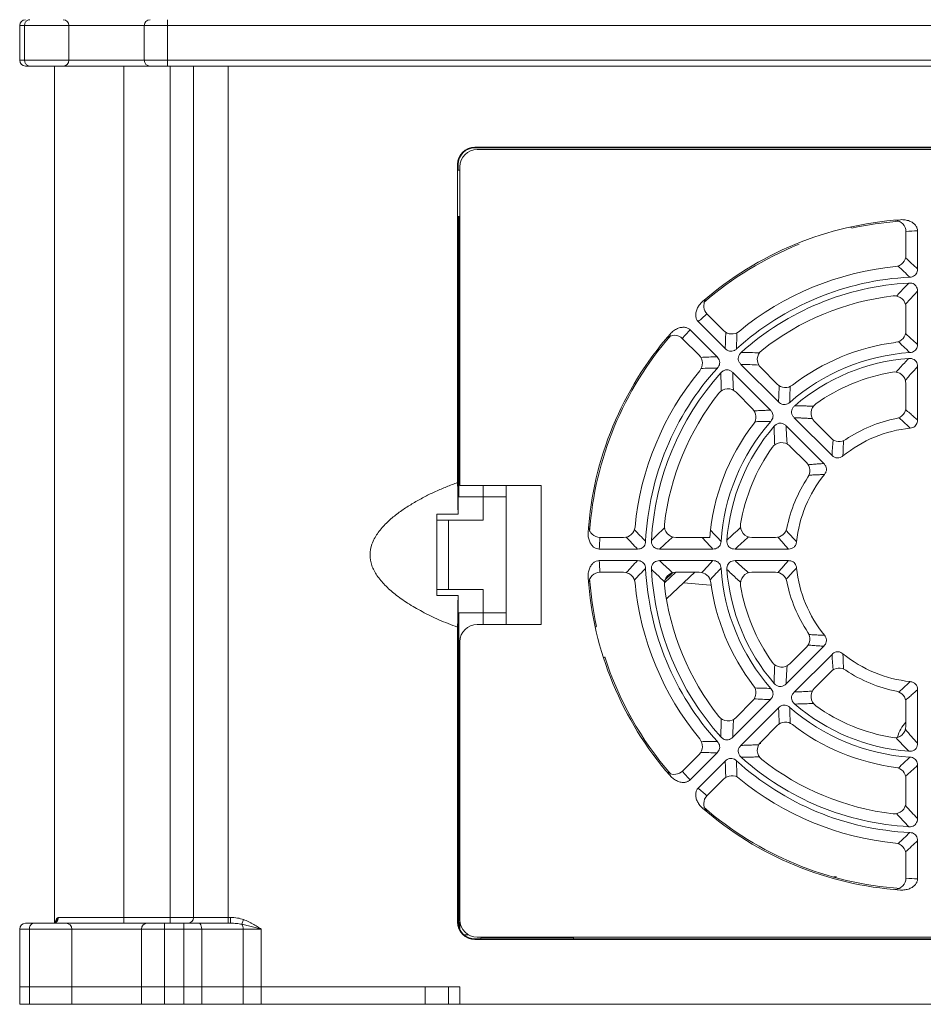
# Model space of a CAD drawing. Header units: millimetres. Extents: x -473 to 23648, y -382 to 1866.
# Tile 82 of 256: x 2485 to 2563, y 351 to 436. Entities that reach past the tile are written whole.
import ezdxf

# ---------------------------------------------------------------- set-up
doc = ezdxf.new("R2010")
doc.units = ezdxf.units.MM
doc.header["$LTSCALE"] = 80
doc.layers.get('0').update_dxf_attribs({"linetype": 'CONTINUOUS'})
for name, color, linetype in [('02___PRT_ALL_AXES', 7, 'CONTINUOUS'), ('08_ALL_DRAFTS', 7, 'CONTINUOUS'), ('09_ALL_ROUNDS', 7, 'CONTINUOUS')]:
    doc.layers.add(name, color=color, linetype=linetype)

msp = doc.modelspace()

# ---------------------------------------------------------------- linework, layer by layer
at = {"color": 0, "linetype": 'Continuous', "lineweight": 0}
for p, q in [((2484.913, 435.466), (2630.913, 435.466)), ((2484.913, 435.466), (2484.913, 432.466)), ((2485.329, 432.466), (2485.329, 435.466)), ((2489.163, 432.466), (2489.163, 435.466)), ((2495.663, 435.466), (2495.663, 432.466)), ((2497.663, 431.966), (2497.663, 435.966)), ((2630.913, 432.466), (2484.913, 432.466)), ((2630.413, 431.966), (2485.413, 431.966)), ((2487.913, 357.966), (2487.913, 431.966)), ((2493.913, 357.966), (2493.913, 431.966)), ((2497.913, 357.966), (2497.913, 431.966)), ((2499.913, 431.966), (2499.913, 358.466)), ((2502.913, 431.966), (2502.913, 357.966)), ((2524.413, 424.766), (2596.413, 424.766)), ((2522.913, 395.766), (2522.913, 423.266)), ((2522.833, 394.766), (2522.833, 418.966)), ((2561.383, 415.372), (2561.353, 415.37)), ((2529.913, 395.766), (2522.913, 395.766)), ((2524.913, 392.766), (2524.913, 395.766)), ((2526.913, 383.766), (2526.913, 395.766)), ((2529.913, 383.766), (2529.913, 395.766)), ((2522.761, 394.766), (2526.913, 394.766)), ((2524.913, 392.766), (2520.913, 392.766)), ((2521.913, 392.766), (2521.913, 386.766)), ((2537.437, 388.17), (2537.437, 388.14)), ((2540.566, 387.352), (2541.537, 388.264)), ((2541.277, 388.225), (2540.632, 387.619)), ((2540.78, 386.009), (2543.183, 388.266)), ((2520.913, 386.766), (2524.913, 386.766)), ((2524.913, 383.766), (2524.913, 386.766)), ((2542.22, 387.362), (2544.541, 387.141)), ((2526.913, 384.766), (2522.76, 384.766)), ((2522.833, 357.621), (2522.833, 384.766)), ((2529.913, 383.766), (2524.413, 383.766)), ((2522.913, 358.266), (2522.913, 382.266)), ((2548.902, 373.468), (2548.739, 373.434)), ((2555.413, 361.966), (2555.175, 361.966)), ((2503.107, 357.966), (2485.413, 357.966)), ((2487.978, 358.029), (2487.789, 357.966)), ((2487.979, 358.03), (2487.977, 358.029)), ((2488.013, 358.061), (2487.979, 358.03)), ((2503.107, 358.466), (2488.26, 358.466)), ((2497.413, 350.966), (2497.413, 357.966)), ((2499.082, 350.966), (2499.082, 357.966)), ((2503.107, 358.466), (2503.107, 357.966)), ((2504.244, 358.278), (2504.093, 357.872)), ((2522.913, 357.423), (2522.913, 358.066)), ((2505.744, 357.466), (2484.913, 357.466)), ((2484.913, 350.966), (2484.913, 357.466)), ((2485.746, 350.966), (2485.746, 357.466)), ((2489.413, 350.966), (2489.413, 357.466)), ((2495.413, 357.466), (2495.413, 350.966)), ((2500.625, 350.966), (2500.625, 357.466)), ((2504.2, 350.966), (2504.2, 357.466)), ((2505.744, 350.966), (2505.744, 357.466)), ((2523.665, 356.966), (2523.267, 356.966)), ((2596.413, 356.766), (2524.413, 356.766)), ((2532.713, 356.716), (2530.913, 356.716)), ((2484.913, 352.466), (2519.913, 352.466)), ((2519.913, 352.466), (2519.913, 350.966)), ((2519.913, 352.466), (2522.913, 352.466)), ((2521.913, 352.466), (2521.913, 350.966)), ((2522.913, 350.966), (2522.913, 352.466)), ((2484.913, 350.966), (2630.913, 350.966))]:
    msp.add_line(p, q, dxfattribs=at)
for centre, radius, start, end in [((2485.413, 435.466), 0.5, 90, 180), ((2488.663, 435.466), 0.5, 0, 90), ((2496.163, 435.466), 0.5, 90, 180), ((2485.413, 432.466), 0.5, 180, 270), ((2488.663, 432.466), 0.5, 270, 0), ((2496.163, 432.466), 0.5, 180, 270), ((2524.413, 423.266), 1.5, 90, 180), ((2562.913, 389.766), 28.875, 94.19595, 102.33854), ((2562.913, 389.766), 28.875, 111.79796, 131.01917), ((2562.913, 389.766), 28.875, 139.00622, 175.96698), ((2562.913, 389.766), 28.875, 184.09565, 192.33854), ((2524.413, 382.266), 1.5, 90, 180), ((2562.913, 389.766), 28.875, 197.74223, 220.95438), ((2563.258, 373.458), 2.625, 134.70628, 167.38927), ((2562.913, 389.766), 28.875, 228.99925, 266.02731), ((2485.413, 357.466), 0.5, 90, 180), ((2487.782, 358.433), 0.467, 285.59472, 295.65154), ((2489.746, 357.648), 1.813, 166.62301, 167.84896), ((2487.786, 358.425), 0.459, 295.64932, 300.90222), ((2488.913, 357.466), 0.5, 0, 90), ((2495.913, 357.466), 0.5, 90, 180), ((2499.413, 358.466), 0.5, 270, 0), ((2524.413, 358.266), 1.5, 180, 270)]:
    msp.add_arc(centre, radius, start, end, dxfattribs=at)
for points in [[(2485.391, 435.716), (2485.351, 435.641), (2485.329, 435.552), (2485.329, 435.466)], [(2485.391, 432.216), (2485.351, 432.292), (2485.329, 432.381), (2485.329, 432.466)], [(2556.704, 418.015), (2556.693, 418.027), (2556.679, 418.038), (2556.665, 418.047)], [(2534.664, 383.558), (2534.652, 383.546), (2534.641, 383.533), (2534.631, 383.518)], [(2535.333, 380.906), (2535.347, 380.912), (2535.361, 380.92), (2535.373, 380.931)], [(2487.908, 357.983), (2487.869, 357.972), (2487.829, 357.966), (2487.789, 357.966)]]:
    msp.add_open_spline(points, degree=3, dxfattribs=at)
for points, knots in [([(2485.788, 435.966), (2485.708, 435.966), (2485.543, 435.917), (2485.429, 435.79), (2485.391, 435.716)], [0, 0, 0, 0, 0.2387558, 0.4870265, 0.4870265, 0.4870265, 0.4870265]), ([(2485.788, 431.966), (2485.708, 431.966), (2485.543, 432.015), (2485.429, 432.143), (2485.391, 432.216)], [0, 0, 0, 0, 0.2387564, 0.4870258, 0.4870258, 0.4870258, 0.4870258]), ([(2485.746, 357.466), (2485.746, 357.552), (2485.782, 357.719), (2485.935, 357.914), (2486.09, 357.966), (2486.163, 357.966)], [0, 0, 0, 0, 0.2561564, 0.4943859, 0.7132237, 0.7132237, 0.7132237, 0.7132237]), ([(2488.154, 358.427), (2488.159, 358.353), (2488.135, 358.204), (2488.041, 358.079), (2487.982, 358.032), (2487.978, 358.03)], [0, 0, 0, 0, 0.2202101, 0.4351665, 0.4478272, 0.4478272, 0.4478272, 0.4478272]), ([(2488.154, 358.427), (2488.123, 358.401), (2488.073, 358.331), (2488.022, 358.215), (2487.996, 358.125), (2487.984, 358.075), (2487.982, 358.068)], [0, 0, 0, 0, 0.1219975, 0.2506378, 0.3803197, 0.4032094, 0.4032094, 0.4032094, 0.4032094]), ([(2488.26, 358.466), (2488.26, 358.38), (2488.218, 358.208), (2488.095, 358.076), (2488.022, 358.032), (2488.021, 358.032)], [0, 0, 0, 0, 0.2578429, 0.5092883, 0.5124433, 0.5124433, 0.5124433, 0.5124433]), ([(2488.26, 358.466), (2488.24, 358.466), (2488.202, 358.469), (2488.188, 358.435), (2488.186, 358.423)], [0, 0, 0, 0, 0.0588855, 0.09511651, 0.09511651, 0.09511651, 0.09511651]), ([(2500.625, 357.466), (2500.625, 357.551), (2500.604, 357.704), (2500.527, 357.893), (2500.416, 357.966), (2500.368, 357.966)], [0, 0, 0, 0, 0.2523641, 0.4581792, 0.6032011, 0.6032011, 0.6032011, 0.6032011]), ([(2504.244, 358.278), (2504.071, 358.341), (2503.695, 358.436), (2503.309, 358.466), (2503.107, 358.466)], [0, 0, 0, 0, 0.551554, 1.15602, 1.15602, 1.15602, 1.15602]), ([(2504.093, 357.872), (2503.941, 357.905), (2503.613, 357.952), (2503.282, 357.966), (2503.107, 357.966)], [0, 0, 0, 0, 0.4682101, 0.9914657, 0.9914657, 0.9914657, 0.9914657]), ([(2505.744, 357.466), (2505.702, 357.477), (2505.603, 357.503), (2505.434, 357.548), (2505.23, 357.601), (2505.004, 357.66), (2504.769, 357.719), (2504.536, 357.776), (2504.311, 357.827), (2504.164, 357.858), (2504.093, 357.872)], [0, 0, 0, 0, 0.128567, 0.30756, 0.523145, 0.761079, 1.007585, 1.250635, 1.482201, 1.699821, 1.699821, 1.699821, 1.699821]), ([(2504.093, 357.872), (2504.131, 357.819), (2504.184, 357.685), (2504.2, 357.543), (2504.2, 357.466)], [0, 0, 0, 0, 0.1944295, 0.4240782, 0.4240782, 0.4240782, 0.4240782]), ([(2505.744, 357.466), (2505.709, 357.488), (2505.626, 357.541), (2505.485, 357.63), (2505.312, 357.737), (2505.116, 357.854), (2504.905, 357.973), (2504.687, 358.087), (2504.467, 358.19), (2504.318, 358.25), (2504.244, 358.278)], [0, 0, 0, 0, 0.122596, 0.293703, 0.501264, 0.733418, 0.978773, 1.227074, 1.471153, 1.70856, 1.70856, 1.70856, 1.70856])]:
    msp.add_open_spline(points, degree=3, knots=knots, dxfattribs=at)
at = {"layer": '02___PRT_ALL_AXES', "color": 0, "linetype": 'Continuous', "lineweight": 0}
msp.add_line((2520.913, 393.266), (2520.913, 386.266), dxfattribs=at)
at = {"layer": '08_ALL_DRAFTS', "color": 0, "linetype": 'Continuous', "lineweight": 0}
for p, q in [((2596.613, 424.966), (2524.213, 424.966)), ((2524.213, 424.966), (2524.213, 424.914)), ((2596.613, 424.914), (2524.213, 424.914)), ((2522.713, 423.466), (2522.713, 396.011)), ((2522.713, 423.466), (2522.765, 423.466)), ((2522.765, 423.466), (2522.765, 422.966)), ((2522.913, 422.966), (2522.765, 422.966)), ((2522.765, 418.966), (2522.761, 393.266)), ((2522.913, 418.966), (2522.765, 418.966)), ((2522.751, 393.266), (2520.913, 393.266)), ((2520.913, 386.266), (2522.751, 386.266)), ((2522.76, 386.266), (2522.756, 358.066)), ((2522.713, 383.521), (2522.713, 358.066)), ((2522.713, 358.066), (2522.756, 358.066)), ((2524.213, 356.566), (2524.213, 356.609)), ((2524.213, 356.609), (2524.713, 356.609)), ((2524.213, 356.566), (2596.613, 356.566)), ((2524.713, 356.609), (2524.713, 356.689)), ((2524.713, 356.689), (2532.713, 356.689)), ((2532.713, 356.619), (2532.713, 356.766)), ((2532.713, 356.619), (2588.113, 356.619))]:
    msp.add_line(p, q, dxfattribs=at)
for centre, radius, start, end in [((2524.213, 423.466), 1.5, 90, 180), ((2524.213, 423.466), 1.448, 90, 180), ((2401.332, 393.347), 121.41, 1.14027, 1.25765), ((2524.213, 358.066), 1.5, 180, 270), ((2524.215, 358.066), 1.46, 180.00151, 191.23227), ((2524.213, 358.066), 1.457, 191.24251, 258.74883), ((2524.213, 358.069), 1.46, 258.75907, 269.98976)]:
    msp.add_arc(centre, radius, start, end, dxfattribs=at)
for points, knots in [([(2522.713, 383.521), (2522.166, 383.72), (2521.131, 384.133), (2519.689, 384.827), (2518.426, 385.559), (2517.343, 386.32), (2516.442, 387.112), (2515.742, 387.94), (2515.268, 388.825), (2515.092, 389.777), (2515.278, 390.739), (2515.768, 391.63), (2516.453, 392.426), (2517.25, 393.132), (2518.104, 393.754), (2518.989, 394.306), (2519.895, 394.801), (2520.816, 395.246), (2521.755, 395.65), (2522.391, 395.895), (2522.713, 396.011)], [0, 0, 0, 0, 1.743442, 3.341014, 4.797542, 6.118495, 7.306062, 8.385654, 9.355996, 10.28611, 11.230003, 12.233724, 13.302905, 14.367085, 15.422899, 16.467597, 17.49619, 18.516406, 19.535579, 20.561621, 20.561621, 20.561621, 20.561621]), ([(2522.718, 395.763), (2522.722, 395.578), (2522.73, 395.087), (2522.742, 394.254), (2522.748, 393.607), (2522.751, 393.266)], [0, 0, 0, 0, 0.553529, 1.475367, 2.496551, 2.496551, 2.496551, 2.496551]), ([(2522.751, 386.266), (2522.748, 385.926), (2522.742, 385.278), (2522.729, 384.363), (2522.719, 383.789), (2522.713, 383.521)], [0, 0, 0, 0, 1.021184, 1.943021, 2.745285, 2.745285, 2.745285, 2.745285])]:
    msp.add_open_spline(points, degree=3, knots=knots, dxfattribs=at)
at = {"layer": '09_ALL_ROUNDS', "color": 0, "linetype": 'Continuous', "lineweight": 0}
for p, q in [((2561.413, 417.655), (2561.413, 415.646)), ((2562.413, 417.74), (2562.413, 414.444)), ((2562.413, 412.527), (2562.413, 407.933)), ((2561.413, 411.121), (2561.413, 409.106)), ((2545.817, 407.57), (2543.486, 409.901)), ((2545.674, 409.127), (2544.253, 410.547)), ((2542.779, 409.193), (2545.109, 406.863)), ((2542.132, 408.426), (2543.552, 407.005)), ((2546.465, 405.507), (2549.713, 402.259)), ((2550.42, 402.966), (2547.172, 406.214)), ((2550.299, 404.502), (2548.874, 405.927)), ((2562.413, 406.014), (2562.413, 401.411)), ((2546.752, 403.805), (2548.177, 402.381)), ((2561.413, 404.557), (2561.413, 402.524)), ((2555.032, 398.354), (2551.777, 401.609)), ((2554.953, 399.848), (2553.515, 401.285)), ((2551.07, 400.902), (2554.325, 397.647)), ((2551.394, 399.164), (2552.831, 397.727)), ((2537.033, 391.266), (2535.024, 391.266)), ((2541.558, 391.266), (2544.474, 391.266)), ((2550.155, 391.266), (2548.122, 391.266)), ((2538.235, 390.266), (2534.939, 390.266)), ((2544.746, 390.266), (2540.152, 390.266)), ((2551.268, 390.266), (2546.665, 390.266)), ((2534.939, 389.266), (2538.235, 389.266)), ((2540.152, 389.266), (2544.746, 389.266)), ((2546.665, 389.266), (2551.268, 389.266)), ((2535.024, 388.266), (2537.033, 388.266)), ((2541.558, 388.266), (2543.574, 388.266)), ((2548.122, 388.266), (2550.155, 388.266)), ((2554.325, 381.886), (2551.07, 378.631)), ((2552.831, 381.806), (2551.394, 380.369)), ((2551.777, 377.924), (2555.032, 381.179)), ((2553.515, 378.248), (2554.953, 379.685)), ((2562.413, 378.122), (2562.413, 373.518)), ((2549.713, 377.274), (2546.465, 374.026)), ((2548.177, 377.152), (2546.752, 375.727)), ((2547.172, 373.318), (2550.42, 376.567)), ((2561.413, 377.009), (2561.413, 374.976)), ((2548.874, 373.606), (2550.299, 375.031)), ((2543.552, 372.527), (2542.132, 371.107)), ((2545.109, 372.67), (2542.779, 370.339)), ((2543.486, 369.632), (2545.817, 371.963)), ((2562.413, 371.599), (2562.413, 367.006)), ((2544.253, 368.986), (2545.674, 370.406)), ((2561.413, 370.427), (2561.413, 368.412)), ((2562.413, 365.089), (2562.413, 361.792)), ((2561.413, 363.887), (2561.413, 361.878))]:
    msp.add_line(p, q, dxfattribs=at)
for centre, radius, start, end in [((2562.913, 389.766), 29, 93.92007, 131.07993), ((2560.413, 417.655), 1, 0, 87.10105), ((2563.62, 389.767), 27.999, 92.47081, 94.52108), ((2560.413, 415.646), 1, 275.51773, 0), ((2511.64, 361.12), 73.63, 46.40426, 47.50037), ((2562.913, 389.766), 25, 95.51773, 129.48227), ((2512.499, 363.5), 70.346, 45.57426, 46.70597), ((2562.913, 389.766), 24, 92.8004, 132.1996), ((2562.913, 389.766), 23.5, 93.03581, 131.96419), ((2544.961, 411.254), 1, 148.06398, 225), ((2562.913, 389.766), 22.5, 96.67741, 128.32259), ((2560.413, 411.121), 1, 0, 96.67741), ((2562.413, 389.267), 28, 130.47895, 132.52916), ((2563.413, 390.266), 28, 137.47084, 139.52105), ((2546.381, 409.834), 1, 225, 309.48227), ((2619.424, 405.765), 73.63, 177.49963, 178.59574), ((2617.134, 406.841), 70.346, 178.29403, 179.42574), ((2560.413, 409.106), 1, 277.36589, 0), ((2562.913, 389.766), 29, 138.92007, 176.07993), ((2541.425, 407.719), 1, 45, 132.10682), ((2562.913, 389.766), 18.5, 97.36589, 127.63411), ((2546.496, 343.94), 63.304, 87.95155, 89.36373), ((2549.581, 406.634), 1, 128.32259, 225), ((2562.913, 389.766), 17.5, 93.80145, 131.19855), ((2542.845, 406.298), 1, 320.51773, 45), ((2546.922, 333.006), 73.879, 91.40587, 92.49828), ((2562.913, 389.766), 17, 94.24889, 130.75112), ((2562.913, 389.766), 25, 140.51773, 174.48227), ((2562.913, 389.766), 24, 137.8004, 177.1996), ((2562.913, 389.766), 23.5, 138.03581, 176.96419), ((2545.843, 335.306), 70.586, 90.57592, 91.70379), ((2545.574, 345.581), 60.654, 87.04317, 88.49071), ((2562.913, 389.766), 16, 99.59407, 125.40593), ((2560.413, 404.557), 1, 0, 99.59407), ((2546.045, 403.098), 1, 45, 141.67741), ((2551.006, 405.209), 1, 225, 307.63411), ((2605.921, 401.114), 55.532, 176.65365, 178.0892), ((2603.522, 402.223), 52.141, 177.71736, 179.21914), ((2562.913, 389.766), 22.5, 141.67741, 173.32259), ((2547.47, 401.673), 1, 322.36589, 45), ((2554.222, 401.992), 1, 125.40593, 225), ((2560.413, 402.524), 1, 281.08749, 0), ((2562.913, 389.766), 17.5, 138.80145, 176.19855), ((2562.913, 389.766), 12, 101.08749, 123.91251), ((2562.913, 389.766), 18.5, 142.36589, 175.34929), ((2562.913, 389.766), 17, 139.24889, 175.75111), ((2562.913, 389.766), 11, 95.9183, 129.08168), ((2555.66, 400.555), 1, 225, 303.91251), ((2562.913, 389.766), 16, 144.59407, 170.40593), ((2550.687, 398.457), 1, 45, 144.59407), ((2552.124, 397.019), 1, 326.08749, 45), ((2562.913, 389.766), 12, 146.08749, 168.91251), ((2562.913, 389.766), 11, 140.91832, 174.08169), ((2535.024, 392.266), 1, 182.84707, 270), ((2537.033, 392.266), 1, 270, 354.48227), ((2589.179, 440.18), 70.346, 223.29403, 224.42574), ((2583.709, 345.754), 63.304, 132.95155, 134.36373), ((2541.558, 392.266), 1, 173.32259, 270), ((2582.78, 427.252), 52.086, 222.75538, 224.21967), ((2577.141, 358.854), 44.803, 132.05036, 134.10459), ((2548.122, 392.266), 1, 170.40593, 270), ((2550.155, 392.266), 1, 270, 348.91251), ((2562.912, 389.059), 27.999, 175.47892, 177.52919), ((2591.559, 441.039), 73.63, 222.49963, 223.59574), ((2581.896, 346.263), 60.654, 132.04317, 133.49071), ((2585.255, 428.161), 55.471, 221.69117, 223.08972), ((2575.456, 359.276), 42.301, 130.77402, 132.89343), ((2562.912, 390.473), 27.999, 182.47081, 184.52108), ((2591.56, 338.494), 73.63, 136.40417, 137.50026), ((2589.179, 339.353), 70.346, 135.57417, 136.70582), ((2562.913, 389.766), 24, 182.80039, 222.1996), ((2562.913, 389.766), 23.5, 183.03579, 221.96421), ((2562.913, 389.766), 17.5, 183.80143, 221.19857), ((2562.913, 389.766), 17, 184.24885, 220.75115), ((2562.913, 389.766), 11, 185.91823, 219.08175), ((2562.913, 389.766), 29, 183.92007, 221.07993), ((2535.024, 387.266), 1, 90, 177.10438), ((2537.033, 387.266), 1, 5.51773, 90), ((2541.558, 387.266), 1, 90, 186.67741), ((2543.574, 387.266), 1, 7.36589, 90), ((2548.122, 387.266), 1, 90, 189.59407), ((2550.155, 387.266), 1, 11.08749, 90), ((2562.913, 389.766), 25, 185.51773, 219.48227), ((2562.913, 389.766), 22.5, 186.67741, 218.32259), ((2562.913, 389.766), 18.5, 187.36589, 217.63411), ((2562.913, 389.766), 16, 189.59407, 215.40593), ((2562.913, 389.766), 12, 191.08749, 213.91251), ((2552.124, 382.513), 1, 315, 33.91251), ((2562.913, 389.766), 11, 230.91825, 264.08176), ((2550.687, 381.076), 1, 215.40593, 315), ((2555.66, 378.978), 1, 56.08749, 135), ((2562.913, 389.766), 12, 236.08749, 258.91251), ((2547.47, 377.859), 1, 315, 37.63411), ((2550.456, 430.377), 52.142, 267.71764, 269.2193), ((2554.222, 377.54), 1, 135, 234.59407), ((2560.413, 377.009), 1, 0, 78.91251), ((2551.565, 432.775), 55.532, 266.65385, 268.08937), ((2562.913, 389.766), 17.5, 228.80143, 266.19857), ((2562.913, 389.766), 17, 229.24885, 265.75115), ((2562.913, 389.766), 16, 234.59407, 260.40593), ((2546.045, 376.435), 1, 218.32259, 315), ((2608.74, 373.35), 63.305, 177.95132, 179.36361), ((2607.099, 372.428), 60.655, 177.04302, 178.49059), ((2551.006, 374.324), 1, 52.36589, 135), ((2562.913, 389.766), 18.5, 232.36589, 262.63411), ((2560.413, 374.976), 1, 260.40593, 0), ((2593.403, 402.31), 42.301, 220.77385, 222.89328), ((2542.845, 373.235), 1, 315, 39.48227), ((2545.838, 443.988), 70.346, 268.29418, 269.42583), ((2549.581, 372.899), 1, 135, 231.67741), ((2593.825, 403.995), 44.804, 222.05007, 224.10443), ((2546.914, 446.278), 73.63, 267.49974, 268.59582), ((2525.388, 409.674), 52.142, 312.71764, 314.2193), ((2619.674, 373.776), 73.879, 181.40578, 182.49817), ((2562.913, 389.766), 24, 227.8004, 267.1996), ((2617.374, 372.696), 70.586, 180.57584, 181.70364), ((2562.913, 389.766), 23.5, 228.03579, 266.96421), ((2562.913, 389.766), 22.5, 231.67741, 263.32259), ((2524.476, 412.154), 55.532, 311.65385, 313.08937), ((2541.425, 371.814), 1, 238.06398, 315), ((2563.413, 389.266), 28, 220.47895, 222.52916), ((2546.381, 369.699), 1, 50.51773, 135), ((2560.413, 370.427), 1, 0, 82.63411), ((2562.913, 389.766), 25, 230.51773, 264.48227), ((2562.413, 390.266), 28, 227.47084, 229.52105), ((2544.961, 368.279), 1, 135, 222.10478), ((2560.413, 368.412), 1, 263.32259, 0), ((2606.417, 408.75), 60.655, 222.04302, 223.49059), ((2562.913, 389.766), 29, 228.92007, 266.07993), ((2606.926, 410.563), 63.305, 222.95132, 224.36361), ((2512.499, 416.033), 70.346, 313.29418, 314.42583), ((2560.413, 363.887), 1, 0, 84.48227), ((2511.64, 418.413), 73.63, 312.49974, 313.59582), ((2560.413, 361.878), 1, 272.85037, 0), ((2563.62, 389.766), 27.999, 265.47892, 267.52919)]:
    msp.add_arc(centre, radius, start, end, dxfattribs=at)
for points, knots in [([(2560.93, 418.699), (2561.068, 418.708), (2561.335, 418.698), (2561.705, 418.604), (2562.011, 418.447), (2562.239, 418.24), (2562.38, 418.001), (2562.413, 417.825), (2562.413, 417.74)], [0, 0, 0, 0, 0.414597, 0.794858, 1.137371, 1.437148, 1.703836, 1.958658, 1.958658, 1.958658, 1.958658]), ([(2562.413, 414.444), (2562.413, 414.367), (2562.396, 414.217), (2562.308, 414.014), (2562.157, 413.859), (2561.961, 413.764), (2561.815, 413.741), (2561.74, 413.738)], [0, 0, 0, 0, 0.230141, 0.447237, 0.652239, 0.865148, 1.089591, 1.089591, 1.089591, 1.089591]), ([(2560.591, 412.105), (2560.708, 412.23), (2560.943, 412.481), (2561.302, 412.857), (2561.545, 413.108), (2561.668, 413.233)], [0, 0, 0, 0, 0.513011, 1.033025, 1.560259, 1.560259, 1.560259, 1.560259]), ([(2561.668, 413.233), (2561.752, 413.238), (2561.913, 413.228), (2562.131, 413.142), (2562.296, 412.987), (2562.394, 412.773), (2562.413, 412.612), (2562.413, 412.527)], [0, 0, 0, 0, 0.251956, 0.476185, 0.689346, 0.914954, 1.168599, 1.168599, 1.168599, 1.168599]), ([(2561.372, 411.402), (2561.485, 411.527), (2561.712, 411.777), (2562.059, 412.152), (2562.294, 412.402), (2562.413, 412.527)], [0, 0, 0, 0, 0.503567, 1.014302, 1.53239, 1.53239, 1.53239, 1.53239]), ([(2543.486, 409.901), (2543.426, 409.961), (2543.325, 410.108), (2543.255, 410.377), (2543.27, 410.684), (2543.375, 411.012), (2543.57, 411.34), (2543.752, 411.536), (2543.856, 411.626)], [0, 0, 0, 0, 0.254558, 0.521619, 0.821508, 1.16388, 1.54402, 1.958658, 1.958658, 1.958658, 1.958658]), ([(2541.053, 408.823), (2541.143, 408.927), (2541.339, 409.109), (2541.667, 409.304), (2541.995, 409.409), (2542.302, 409.424), (2542.572, 409.354), (2542.719, 409.253), (2542.779, 409.193)], [0, 0, 0, 0, 0.414638, 0.794778, 1.13715, 1.437039, 1.7041, 1.958658, 1.958658, 1.958658, 1.958658]), ([(2561.385, 408.871), (2561.502, 408.767), (2561.734, 408.559), (2562.076, 408.246), (2562.301, 408.038), (2562.413, 407.933)], [0, 0, 0, 0, 0.470115, 0.933861, 1.391348, 1.391348, 1.391348, 1.391348]), ([(2560.761, 408.168), (2560.874, 408.063), (2561.098, 407.855), (2561.428, 407.542), (2561.645, 407.332), (2561.752, 407.228)], [0, 0, 0, 0, 0.462049, 0.917578, 1.366673, 1.366673, 1.366673, 1.366673]), ([(2546.792, 407.546), (2546.735, 407.494), (2546.613, 407.406), (2546.403, 407.335), (2546.187, 407.342), (2545.985, 407.424), (2545.87, 407.517), (2545.817, 407.57)], [0, 0, 0, 0, 0.230026, 0.446418, 0.651439, 0.864624, 1.089593, 1.089593, 1.089593, 1.089593]), ([(2547.172, 406.214), (2547.115, 406.272), (2547.014, 406.396), (2546.93, 406.616), (2546.935, 406.848), (2547.031, 407.065), (2547.138, 407.185), (2547.199, 407.24)], [0, 0, 0, 0, 0.24349, 0.473243, 0.691643, 0.922833, 1.168538, 1.168538, 1.168538, 1.168538]), ([(2562.413, 407.933), (2562.413, 407.858), (2562.396, 407.709), (2562.309, 407.509), (2562.162, 407.354), (2561.97, 407.258), (2561.826, 407.233), (2561.752, 407.228)], [0, 0, 0, 0, 0.227139, 0.441729, 0.644483, 0.854792, 1.076269, 1.076269, 1.076269, 1.076269]), ([(2545.109, 406.863), (2545.162, 406.809), (2545.255, 406.694), (2545.337, 406.492), (2545.344, 406.276), (2545.273, 406.066), (2545.185, 405.944), (2545.133, 405.888)], [0, 0, 0, 0, 0.224969, 0.438154, 0.643175, 0.859567, 1.089593, 1.089593, 1.089593, 1.089593]), ([(2560.556, 405.546), (2560.674, 405.677), (2560.912, 405.938), (2561.278, 406.329), (2561.527, 406.589), (2561.653, 406.72)], [0, 0, 0, 0, 0.52613, 1.061463, 1.606323, 1.606323, 1.606323, 1.606323]), ([(2561.653, 406.72), (2561.736, 406.726), (2561.899, 406.72), (2562.124, 406.638), (2562.297, 406.477), (2562.395, 406.259), (2562.413, 406.097), (2562.413, 406.014)], [0, 0, 0, 0, 0.249275, 0.481879, 0.703982, 0.936285, 1.185264, 1.185264, 1.185264, 1.185264]), ([(2545.439, 405.48), (2545.494, 405.541), (2545.614, 405.648), (2545.831, 405.744), (2546.063, 405.749), (2546.283, 405.665), (2546.407, 405.565), (2546.465, 405.507)], [0, 0, 0, 0, 0.245704, 0.476895, 0.695297, 0.92505, 1.168538, 1.168538, 1.168538, 1.168538]), ([(2545.476, 403.92), (2545.469, 404.091), (2545.459, 404.435), (2545.446, 404.955), (2545.441, 405.304), (2545.439, 405.48)], [0, 0, 0, 0, 0.513011, 1.033025, 1.560259, 1.560259, 1.560259, 1.560259]), ([(2546.525, 403.976), (2546.516, 404.144), (2546.5, 404.481), (2546.48, 404.992), (2546.469, 405.335), (2546.465, 405.507)], [0, 0, 0, 0, 0.503567, 1.014302, 1.53239, 1.53239, 1.53239, 1.53239]), ([(2561.369, 404.849), (2561.48, 404.978), (2561.707, 405.237), (2562.055, 405.626), (2562.292, 405.885), (2562.413, 406.014)], [0, 0, 0, 0, 0.511928, 1.033405, 1.564714, 1.564714, 1.564714, 1.564714]), ([(2551.386, 402.934), (2551.33, 402.885), (2551.211, 402.802), (2551.007, 402.733), (2550.794, 402.739), (2550.59, 402.819), (2550.474, 402.912), (2550.42, 402.966)], [0, 0, 0, 0, 0.221477, 0.431786, 0.634541, 0.84913, 1.076269, 1.076269, 1.076269, 1.076269]), ([(2548.323, 402.195), (2548.48, 402.204), (2548.791, 402.221), (2549.254, 402.242), (2549.561, 402.254), (2549.713, 402.259)], [0, 0, 0, 0, 0.470115, 0.933861, 1.391348, 1.391348, 1.391348, 1.391348]), ([(2549.713, 402.259), (2549.767, 402.205), (2549.86, 402.088), (2549.94, 401.885), (2549.946, 401.674), (2549.879, 401.47), (2549.795, 401.35), (2549.745, 401.293)], [0, 0, 0, 0, 0.228253, 0.442638, 0.642365, 0.849651, 1.076287, 1.076287, 1.076287, 1.076287]), ([(2551.777, 401.609), (2551.719, 401.668), (2551.617, 401.794), (2551.532, 402.019), (2551.541, 402.254), (2551.642, 402.471), (2551.753, 402.59), (2551.816, 402.645)], [0, 0, 0, 0, 0.248979, 0.481282, 0.703385, 0.935988, 1.185262, 1.185262, 1.185262, 1.185262]), ([(2551.816, 402.645), (2551.906, 402.643), (2552.094, 402.64), (2552.389, 402.632), (2552.71, 402.622), (2553.057, 402.609), (2553.297, 402.597), (2553.421, 402.591)], [0, 0, 0, 0, 0.269874, 0.565228, 0.886251, 1.233192, 1.606345, 1.606345, 1.606345, 1.606345]), ([(2562.413, 401.411), (2562.302, 401.511), (2562.077, 401.711), (2561.736, 402.008), (2561.504, 402.203), (2561.388, 402.301)], [0, 0, 0, 0, 0.448446, 0.901017, 1.357763, 1.357763, 1.357763, 1.357763]), ([(2548.379, 401.257), (2548.533, 401.263), (2548.839, 401.273), (2549.294, 401.286), (2549.596, 401.291), (2549.745, 401.293)], [0, 0, 0, 0, 0.462049, 0.917578, 1.366673, 1.366673, 1.366673, 1.366673]), ([(2551.777, 401.609), (2551.865, 401.606), (2552.049, 401.598), (2552.336, 401.585), (2552.649, 401.568), (2552.986, 401.548), (2553.219, 401.532), (2553.339, 401.523)], [0, 0, 0, 0, 0.26331, 0.551258, 0.864014, 1.201765, 1.56472, 1.56472, 1.56472, 1.56472]), ([(2560.805, 401.604), (2560.917, 401.505), (2561.137, 401.307), (2561.462, 401.009), (2561.674, 400.808), (2561.778, 400.708)], [0, 0, 0, 0, 0.446735, 0.889113, 1.323107, 1.323107, 1.323107, 1.323107]), ([(2562.413, 401.411), (2562.413, 401.339), (2562.397, 401.197), (2562.317, 401.003), (2562.179, 400.848), (2561.993, 400.746), (2561.852, 400.715), (2561.778, 400.708)], [0, 0, 0, 0, 0.216307, 0.421618, 0.619654, 0.827689, 1.048284, 1.048284, 1.048284, 1.048284]), ([(2550.034, 400.863), (2550.089, 400.926), (2550.208, 401.037), (2550.425, 401.138), (2550.661, 401.147), (2550.885, 401.062), (2551.011, 400.961), (2551.07, 400.902)], [0, 0, 0, 0, 0.249275, 0.481879, 0.703982, 0.936285, 1.185264, 1.185264, 1.185264, 1.185264]), ([(2550.088, 399.258), (2550.079, 399.433), (2550.063, 399.787), (2550.045, 400.322), (2550.037, 400.682), (2550.034, 400.863)], [0, 0, 0, 0, 0.526056, 1.061404, 1.606323, 1.606323, 1.606323, 1.606323]), ([(2551.156, 399.34), (2551.144, 399.51), (2551.121, 399.853), (2551.092, 400.374), (2551.077, 400.725), (2551.07, 400.902)], [0, 0, 0, 0, 0.511858, 1.033349, 1.564714, 1.564714, 1.564714, 1.564714]), ([(2555.128, 399.708), (2555.114, 399.557), (2555.089, 399.255), (2555.057, 398.803), (2555.04, 398.503), (2555.032, 398.354)], [0, 0, 0, 0, 0.456761, 0.909333, 1.357763, 1.357763, 1.357763, 1.357763]), ([(2555.978, 398.305), (2555.981, 398.449), (2555.989, 398.74), (2556.007, 399.181), (2556.023, 399.477), (2556.032, 399.627)], [0, 0, 0, 0, 0.432573, 0.873576, 1.323108, 1.323108, 1.323108, 1.323108]), ([(2555.978, 398.305), (2555.907, 398.247), (2555.754, 398.154), (2555.492, 398.111), (2555.238, 398.182), (2555.097, 398.289), (2555.032, 398.354)], [0, 0, 0, 0, 0.275761, 0.52604, 0.772544, 1.046172, 1.046172, 1.046172, 1.046172]), ([(2554.325, 397.647), (2554.176, 397.639), (2553.876, 397.622), (2553.425, 397.59), (2553.122, 397.565), (2552.971, 397.551)], [0, 0, 0, 0, 0.448428, 0.900999, 1.357763, 1.357763, 1.357763, 1.357763]), ([(2554.325, 397.647), (2554.39, 397.582), (2554.497, 397.441), (2554.568, 397.187), (2554.525, 396.925), (2554.432, 396.772), (2554.374, 396.701)], [0, 0, 0, 0, 0.273627, 0.520132, 0.770411, 1.046172, 1.046172, 1.046172, 1.046172]), ([(2553.052, 396.647), (2553.202, 396.656), (2553.498, 396.672), (2553.939, 396.69), (2554.23, 396.698), (2554.374, 396.701)], [0, 0, 0, 0, 0.449454, 0.890454, 1.323108, 1.323108, 1.323108, 1.323108]), ([(2551.971, 390.901), (2551.872, 391.005), (2551.671, 391.216), (2551.373, 391.541), (2551.174, 391.761), (2551.075, 391.874)], [0, 0, 0, 0, 0.432612, 0.873609, 1.323107, 1.323107, 1.323107, 1.323107]), ([(2534.939, 390.266), (2534.854, 390.266), (2534.678, 390.299), (2534.439, 390.44), (2534.233, 390.668), (2534.075, 390.974), (2533.981, 391.344), (2533.971, 391.611), (2533.981, 391.749)], [0, 0, 0, 0, 0.254812, 0.521488, 0.821253, 1.163763, 1.544037, 1.958658, 1.958658, 1.958658, 1.958658]), ([(2540.152, 390.266), (2540.071, 390.266), (2539.914, 390.283), (2539.697, 390.379), (2539.535, 390.548), (2539.45, 390.771), (2539.441, 390.93), (2539.446, 391.011)], [0, 0, 0, 0, 0.241912, 0.468288, 0.696916, 0.924812, 1.168497, 1.168497, 1.168497, 1.168497]), ([(2546.665, 390.266), (2546.582, 390.266), (2546.42, 390.284), (2546.202, 390.383), (2546.041, 390.555), (2545.959, 390.78), (2545.953, 390.943), (2545.96, 391.026)], [0, 0, 0, 0, 0.248979, 0.481282, 0.703385, 0.935988, 1.185264, 1.185264, 1.185264, 1.185264]), ([(2550.378, 391.291), (2550.476, 391.175), (2550.672, 390.944), (2550.968, 390.602), (2551.168, 390.377), (2551.268, 390.266)], [0, 0, 0, 0, 0.456748, 0.909318, 1.357763, 1.357763, 1.357763, 1.357763]), ([(2538.941, 390.939), (2538.938, 390.862), (2538.914, 390.714), (2538.816, 390.515), (2538.658, 390.367), (2538.457, 390.282), (2538.31, 390.266), (2538.235, 390.266)], [0, 0, 0, 0, 0.230026, 0.446418, 0.651439, 0.864624, 1.089593, 1.089593, 1.089593, 1.089593]), ([(2545.451, 390.927), (2545.446, 390.853), (2545.421, 390.709), (2545.325, 390.517), (2545.17, 390.37), (2544.97, 390.283), (2544.821, 390.266), (2544.746, 390.266)], [0, 0, 0, 0, 0.221477, 0.431786, 0.634541, 0.84913, 1.076269, 1.076269, 1.076269, 1.076269]), ([(2551.971, 390.901), (2551.962, 390.812), (2551.921, 390.641), (2551.77, 390.424), (2551.538, 390.291), (2551.36, 390.266), (2551.268, 390.266)], [0, 0, 0, 0, 0.267475, 0.517662, 0.770971, 1.046145, 1.046145, 1.046145, 1.046145]), ([(2533.981, 387.784), (2533.971, 387.922), (2533.981, 388.189), (2534.075, 388.559), (2534.233, 388.865), (2534.439, 389.092), (2534.678, 389.234), (2534.854, 389.266), (2534.939, 389.266)], [0, 0, 0, 0, 0.414621, 0.794895, 1.137405, 1.43717, 1.703846, 1.958658, 1.958658, 1.958658, 1.958658]), ([(2538.235, 389.266), (2538.312, 389.266), (2538.462, 389.25), (2538.665, 389.161), (2538.82, 389.011), (2538.915, 388.814), (2538.938, 388.669), (2538.941, 388.594)], [0, 0, 0, 0, 0.230141, 0.447237, 0.652239, 0.865148, 1.089591, 1.089591, 1.089591, 1.089591]), ([(2539.446, 388.522), (2539.441, 388.603), (2539.45, 388.762), (2539.535, 388.985), (2539.697, 389.154), (2539.914, 389.249), (2540.071, 389.266), (2540.152, 389.266)], [0, 0, 0, 0, 0.243843, 0.471706, 0.700144, 0.926453, 1.168498, 1.168498, 1.168498, 1.168498]), ([(2540.575, 387.445), (2540.449, 387.561), (2540.198, 387.797), (2539.822, 388.156), (2539.571, 388.399), (2539.446, 388.522)], [0, 0, 0, 0, 0.513054, 1.033113, 1.560392, 1.560392, 1.560392, 1.560392]), ([(2541.277, 388.226), (2541.152, 388.338), (2540.902, 388.566), (2540.527, 388.913), (2540.277, 389.148), (2540.152, 389.266)], [0, 0, 0, 0, 0.50358, 1.014328, 1.53243, 1.53243, 1.53243, 1.53243]), ([(2543.808, 388.239), (2543.912, 388.356), (2544.12, 388.587), (2544.433, 388.93), (2544.641, 389.155), (2544.746, 389.266)], [0, 0, 0, 0, 0.470107, 0.933846, 1.391327, 1.391327, 1.391327, 1.391327]), ([(2544.511, 387.614), (2544.616, 387.728), (2544.824, 387.951), (2545.137, 388.282), (2545.347, 388.499), (2545.451, 388.606)], [0, 0, 0, 0, 0.462017, 0.917515, 1.366579, 1.366579, 1.366579, 1.366579]), ([(2544.746, 389.266), (2544.821, 389.266), (2544.97, 389.25), (2545.17, 389.163), (2545.325, 389.016), (2545.421, 388.823), (2545.446, 388.68), (2545.451, 388.606)], [0, 0, 0, 0, 0.227139, 0.441728, 0.644482, 0.854792, 1.076268, 1.076268, 1.076268, 1.076268]), ([(2545.959, 388.507), (2545.953, 388.59), (2545.959, 388.752), (2546.041, 388.978), (2546.202, 389.15), (2546.42, 389.249), (2546.582, 389.266), (2546.665, 389.266)], [0, 0, 0, 0, 0.249275, 0.481878, 0.70398, 0.936283, 1.185262, 1.185262, 1.185262, 1.185262]), ([(2547.133, 387.41), (2547.003, 387.527), (2546.741, 387.766), (2546.35, 388.132), (2546.09, 388.381), (2545.959, 388.507)], [0, 0, 0, 0, 0.526169, 1.061543, 1.606445, 1.606445, 1.606445, 1.606445]), ([(2547.83, 388.223), (2547.701, 388.334), (2547.442, 388.561), (2547.053, 388.909), (2546.794, 389.146), (2546.665, 389.266)], [0, 0, 0, 0, 0.51194, 1.033429, 1.564752, 1.564752, 1.564752, 1.564752]), ([(2551.268, 389.266), (2551.168, 389.155), (2550.968, 388.931), (2550.671, 388.589), (2550.475, 388.358), (2550.378, 388.241)], [0, 0, 0, 0, 0.448439, 0.901002, 1.357741, 1.357741, 1.357741, 1.357741]), ([(2551.075, 387.659), (2551.174, 387.771), (2551.372, 387.991), (2551.67, 388.316), (2551.871, 388.528), (2551.971, 388.632)], [0, 0, 0, 0, 0.44673, 0.889053, 1.322993, 1.322993, 1.322993, 1.322993]), ([(2551.268, 389.266), (2551.34, 389.266), (2551.482, 389.251), (2551.676, 389.171), (2551.831, 389.033), (2551.933, 388.847), (2551.964, 388.705), (2551.971, 388.632)], [0, 0, 0, 0, 0.216307, 0.421617, 0.619653, 0.827687, 1.048282, 1.048282, 1.048282, 1.048282]), ([(2554.374, 382.832), (2554.23, 382.835), (2553.939, 382.843), (2553.498, 382.861), (2553.202, 382.877), (2553.052, 382.886)], [0, 0, 0, 0, 0.432536, 0.873501, 1.322993, 1.322993, 1.322993, 1.322993]), ([(2554.374, 382.832), (2554.421, 382.774), (2554.5, 382.651), (2554.558, 382.447), (2554.546, 382.242), (2554.466, 382.048), (2554.376, 381.937), (2554.325, 381.886)], [0, 0, 0, 0, 0.225001, 0.43048, 0.626064, 0.830986, 1.048298, 1.048298, 1.048298, 1.048298]), ([(2552.971, 381.981), (2553.122, 381.968), (2553.425, 381.943), (2553.876, 381.911), (2554.176, 381.894), (2554.325, 381.886)], [0, 0, 0, 0, 0.456753, 0.909318, 1.35774, 1.35774, 1.35774, 1.35774]), ([(2555.032, 381.179), (2555.083, 381.23), (2555.194, 381.319), (2555.388, 381.399), (2555.593, 381.412), (2555.797, 381.354), (2555.92, 381.275), (2555.978, 381.228)], [0, 0, 0, 0, 0.217312, 0.422234, 0.617818, 0.823296, 1.048297, 1.048297, 1.048297, 1.048297]), ([(2555.032, 381.179), (2555.04, 381.03), (2555.057, 380.73), (2555.089, 380.278), (2555.114, 379.976), (2555.128, 379.825)], [0, 0, 0, 0, 0.44842, 0.900984, 1.35774, 1.35774, 1.35774, 1.35774]), ([(2556.032, 379.906), (2556.023, 380.055), (2556.007, 380.352), (2555.989, 380.792), (2555.981, 381.084), (2555.978, 381.228)], [0, 0, 0, 0, 0.449414, 0.890377, 1.322993, 1.322993, 1.322993, 1.322993]), ([(2550.034, 378.669), (2550.036, 378.759), (2550.039, 378.948), (2550.047, 379.243), (2550.057, 379.564), (2550.07, 379.911), (2550.082, 380.151), (2550.088, 380.275)], [0, 0, 0, 0, 0.26989, 0.565263, 0.886312, 1.233281, 1.606467, 1.606467, 1.606467, 1.606467]), ([(2551.07, 378.631), (2551.073, 378.719), (2551.081, 378.902), (2551.094, 379.19), (2551.111, 379.502), (2551.131, 379.839), (2551.147, 380.073), (2551.156, 380.193)], [0, 0, 0, 0, 0.263313, 0.551268, 0.864031, 1.201792, 1.564758, 1.564758, 1.564758, 1.564758]), ([(2551.07, 378.631), (2551.011, 378.572), (2550.885, 378.47), (2550.66, 378.386), (2550.425, 378.394), (2550.208, 378.495), (2550.089, 378.606), (2550.034, 378.669)], [0, 0, 0, 0, 0.248979, 0.481281, 0.703384, 0.935986, 1.185259, 1.185259, 1.185259, 1.185259]), ([(2561.778, 378.825), (2561.674, 378.725), (2561.463, 378.525), (2561.139, 378.226), (2560.918, 378.028), (2560.806, 377.929)], [0, 0, 0, 0, 0.432575, 0.873534, 1.322993, 1.322993, 1.322993, 1.322993]), ([(2561.778, 378.825), (2561.867, 378.816), (2562.038, 378.775), (2562.255, 378.623), (2562.388, 378.392), (2562.413, 378.213), (2562.413, 378.122)], [0, 0, 0, 0, 0.267474, 0.517661, 0.77097, 1.046143, 1.046143, 1.046143, 1.046143]), ([(2549.745, 378.24), (2549.794, 378.184), (2549.878, 378.065), (2549.946, 377.86), (2549.94, 377.647), (2549.86, 377.444), (2549.766, 377.327), (2549.713, 377.274)], [0, 0, 0, 0, 0.221697, 0.432202, 0.635201, 0.849802, 1.076267, 1.076267, 1.076267, 1.076267]), ([(2551.816, 376.888), (2551.753, 376.942), (2551.642, 377.062), (2551.541, 377.279), (2551.532, 377.514), (2551.617, 377.738), (2551.718, 377.865), (2551.777, 377.924)], [0, 0, 0, 0, 0.249274, 0.481876, 0.703973, 0.936281, 1.185262, 1.185262, 1.185262, 1.185262]), ([(2553.339, 378.01), (2553.169, 377.998), (2552.826, 377.974), (2552.305, 377.945), (2551.954, 377.93), (2551.777, 377.924)], [0, 0, 0, 0, 0.51187, 1.033374, 1.564752, 1.564752, 1.564752, 1.564752]), ([(2561.388, 377.232), (2561.504, 377.329), (2561.736, 377.525), (2562.077, 377.822), (2562.302, 378.022), (2562.413, 378.122)], [0, 0, 0, 0, 0.45674, 0.909302, 1.357741, 1.357741, 1.357741, 1.357741]), ([(2550.42, 376.567), (2550.474, 376.62), (2550.59, 376.714), (2550.794, 376.794), (2551.007, 376.8), (2551.211, 376.731), (2551.33, 376.648), (2551.386, 376.599)], [0, 0, 0, 0, 0.227139, 0.441728, 0.644482, 0.854792, 1.076268, 1.076268, 1.076268, 1.076268]), ([(2550.484, 375.177), (2550.475, 375.333), (2550.458, 375.644), (2550.437, 376.108), (2550.425, 376.414), (2550.42, 376.567)], [0, 0, 0, 0, 0.470107, 0.933846, 1.391327, 1.391327, 1.391327, 1.391327]), ([(2551.422, 375.233), (2551.416, 375.387), (2551.406, 375.692), (2551.393, 376.148), (2551.388, 376.449), (2551.386, 376.599)], [0, 0, 0, 0, 0.462017, 0.917515, 1.366579, 1.366579, 1.366579, 1.366579]), ([(2553.421, 376.942), (2553.246, 376.933), (2552.892, 376.917), (2552.357, 376.899), (2551.997, 376.891), (2551.816, 376.888)], [0, 0, 0, 0, 0.526095, 1.061484, 1.606445, 1.606445, 1.606445, 1.606445]), ([(2546.465, 374.026), (2546.408, 373.969), (2546.284, 373.869), (2546.064, 373.783), (2545.83, 373.789), (2545.612, 373.886), (2545.493, 373.992), (2545.439, 374.053)], [0, 0, 0, 0, 0.242028, 0.468449, 0.696833, 0.923825, 1.168501, 1.168501, 1.168501, 1.168501]), ([(2545.133, 373.645), (2545.185, 373.588), (2545.273, 373.466), (2545.344, 373.257), (2545.337, 373.041), (2545.255, 372.839), (2545.162, 372.723), (2545.109, 372.67)], [0, 0, 0, 0, 0.230026, 0.446418, 0.651438, 0.864623, 1.089592, 1.089592, 1.089592, 1.089592]), ([(2547.199, 372.293), (2547.138, 372.347), (2547.031, 372.468), (2546.935, 372.684), (2546.93, 372.917), (2547.014, 373.137), (2547.114, 373.261), (2547.172, 373.318)], [0, 0, 0, 0, 0.245678, 0.476895, 0.695321, 0.925081, 1.168536, 1.168536, 1.168536, 1.168536]), ([(2548.703, 373.378), (2548.535, 373.37), (2548.198, 373.353), (2547.687, 373.334), (2547.344, 373.323), (2547.172, 373.318)], [0, 0, 0, 0, 0.50358, 1.014328, 1.53243, 1.53243, 1.53243, 1.53243]), ([(2562.413, 373.518), (2562.413, 373.435), (2562.395, 373.274), (2562.297, 373.055), (2562.124, 372.895), (2561.899, 372.813), (2561.736, 372.807), (2561.653, 372.813)], [0, 0, 0, 0, 0.248979, 0.481281, 0.703384, 0.935987, 1.185262, 1.185262, 1.185262, 1.185262]), ([(2548.759, 372.329), (2548.588, 372.323), (2548.244, 372.312), (2547.724, 372.3), (2547.375, 372.295), (2547.199, 372.293)], [0, 0, 0, 0, 0.513054, 1.033113, 1.560392, 1.560392, 1.560392, 1.560392]), ([(2561.752, 372.305), (2561.826, 372.3), (2561.97, 372.275), (2562.162, 372.179), (2562.309, 372.024), (2562.396, 371.823), (2562.413, 371.675), (2562.413, 371.599)], [0, 0, 0, 0, 0.221477, 0.431786, 0.63454, 0.84913, 1.076268, 1.076268, 1.076268, 1.076268]), ([(2545.817, 371.963), (2545.87, 372.016), (2545.985, 372.109), (2546.187, 372.191), (2546.403, 372.198), (2546.613, 372.127), (2546.735, 372.039), (2546.791, 371.987)], [0, 0, 0, 0, 0.224969, 0.438154, 0.643175, 0.859566, 1.089592, 1.089592, 1.089592, 1.089592]), ([(2542.779, 370.339), (2542.719, 370.28), (2542.574, 370.18), (2542.305, 370.109), (2542, 370.123), (2541.673, 370.226), (2541.343, 370.42), (2541.145, 370.604), (2541.053, 370.71)], [0, 0, 0, 0, 0.25041, 0.518574, 0.818939, 1.155887, 1.535652, 1.958671, 1.958671, 1.958671, 1.958671]), ([(2543.856, 367.906), (2543.75, 367.999), (2543.566, 368.197), (2543.372, 368.527), (2543.27, 368.854), (2543.255, 369.159), (2543.326, 369.428), (2543.427, 369.573), (2543.486, 369.632)], [0, 0, 0, 0, 0.423019, 0.802784, 1.139732, 1.440097, 1.70826, 1.958671, 1.958671, 1.958671, 1.958671]), ([(2562.413, 367.006), (2562.413, 366.921), (2562.394, 366.76), (2562.296, 366.546), (2562.131, 366.39), (2561.913, 366.305), (2561.752, 366.295), (2561.668, 366.299)], [0, 0, 0, 0, 0.253802, 0.479529, 0.692531, 0.916715, 1.168597, 1.168597, 1.168597, 1.168597]), ([(2561.74, 365.795), (2561.817, 365.791), (2561.966, 365.768), (2562.164, 365.669), (2562.312, 365.512), (2562.397, 365.311), (2562.413, 365.164), (2562.413, 365.089)], [0, 0, 0, 0, 0.230026, 0.446418, 0.651438, 0.864623, 1.089592, 1.089592, 1.089592, 1.089592]), ([(2562.413, 361.792), (2562.413, 361.708), (2562.38, 361.532), (2562.239, 361.293), (2562.011, 361.086), (2561.705, 360.928), (2561.335, 360.834), (2561.068, 360.825), (2560.93, 360.834)], [0, 0, 0, 0, 0.254822, 0.52151, 0.821287, 1.1638, 1.544061, 1.958658, 1.958658, 1.958658, 1.958658])]:
    msp.add_open_spline(points, degree=3, knots=knots, dxfattribs=at)

doc.saveas('drawing.dxf')
